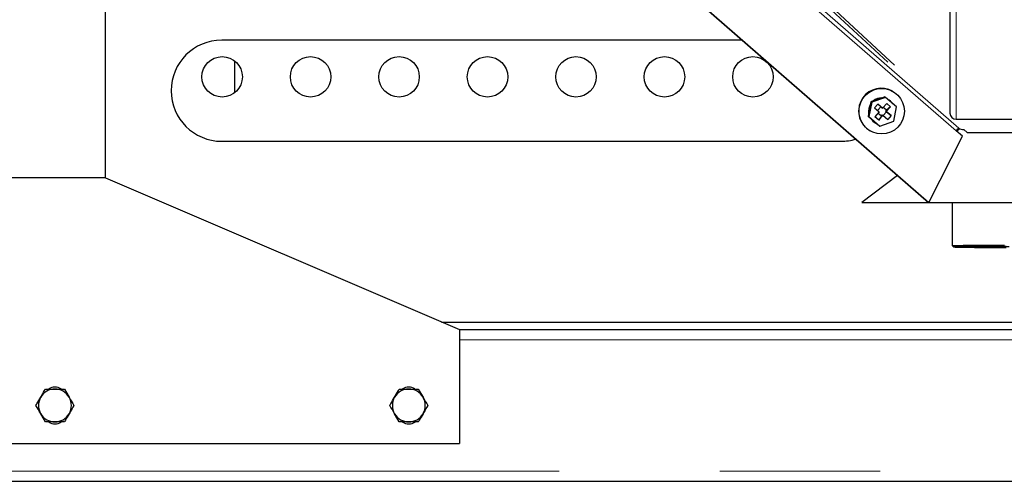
# Model space of a CAD drawing. Header units: millimetres. Extents: x 25 to 243, y 63 to 146.
# Tile 23 of 70: x 102.93 to 110.73, y 65.37 to 69.02. Entities that reach past the tile are written whole.
import ezdxf

# ---------------------------------------------------------------- set-up
doc = ezdxf.new("R2010")
doc.units = ezdxf.units.MM
doc.linetypes.add('PHANTOM', pattern=[12.7, 6.35, -1.27, 1.27, -1.27, 1.27, -1.27])

msp = doc.modelspace()

# ---------------------------------------------------------------- linework, layer by layer
at = {"color": 7, "linetype": 'Continuous', "lineweight": 25}
for p, q in [((103.6133, 67.7653), (103.6133, 73.3351)), ((110.2953, 70.821), (110.2953, 68.2774)), ((108.233, 69.2214), (110.1244, 67.5722)), ((108.2334, 69.2219), (110.127, 67.5708)), ((108.6529, 68.8553), (104.5333, 68.8553)), ((104.6333, 68.6925), (104.6333, 68.4381)), ((109.7789, 68.4061), (109.7546, 68.3977)), ((109.7856, 68.4023), (109.7789, 68.4061)), ((109.8439, 68.4503), (109.8414, 68.4518)), ((109.665, 68.3432), (109.6527, 68.2804)), ((109.6767, 68.3646), (109.6544, 68.2514)), ((109.67, 68.3684), (109.665, 68.3432)), ((109.6942, 68.3768), (109.67, 68.3684)), ((109.6767, 68.3646), (109.67, 68.3684)), ((109.7856, 68.4023), (109.6767, 68.3646)), ((109.7546, 68.3977), (109.6942, 68.3768)), ((109.6974, 68.3201), (109.7236, 68.3503)), ((109.7481, 68.3271), (109.7227, 68.298)), ((109.7614, 68.3173), (109.7236, 68.3503)), ((109.7236, 68.3503), (109.7481, 68.3271)), ((109.7556, 68.3206), (109.7481, 68.3271)), ((109.7945, 68.3553), (109.7614, 68.3173)), ((109.8722, 68.3268), (109.7856, 68.4023)), ((109.7914, 68.2911), (109.8245, 68.3291)), ((109.8245, 68.3291), (109.7921, 68.302)), ((109.7945, 68.3553), (109.8245, 68.3291)), ((109.8068, 68.3851), (109.8028, 68.3873)), ((109.8085, 68.3842), (109.8068, 68.3851)), ((109.85, 68.2135), (109.8722, 68.3268)), ((109.6527, 68.2804), (109.6477, 68.2552)), ((109.6544, 68.2514), (109.6477, 68.2552)), ((109.6477, 68.2552), (109.667, 68.2384)), ((109.6544, 68.2514), (109.7411, 68.1758)), ((109.6974, 68.3201), (109.7352, 68.2871)), ((109.7352, 68.2871), (109.7021, 68.249)), ((109.7322, 68.2229), (109.7021, 68.249)), ((109.7278, 68.2785), (109.7528, 68.2567)), ((109.7322, 68.2229), (109.7652, 68.2609)), ((109.7528, 68.2567), (109.7322, 68.2229)), ((109.7528, 68.2567), (109.7594, 68.2642)), ((109.7556, 68.3206), (109.7614, 68.3173)), ((109.7594, 68.2642), (109.7652, 68.2609)), ((109.7652, 68.2609), (109.803, 68.2279)), ((109.7921, 68.302), (109.7671, 68.3238)), ((109.7677, 68.2587), (109.7931, 68.2879)), ((109.7856, 68.2944), (109.7921, 68.302)), ((109.7931, 68.2879), (109.7856, 68.2944)), ((109.7856, 68.2944), (109.7914, 68.2911)), ((109.8293, 68.2581), (109.7914, 68.2911)), ((109.7931, 68.2879), (109.8293, 68.2581)), ((109.8293, 68.2581), (109.803, 68.2279)), ((109.667, 68.2384), (109.7151, 68.1965)), ((109.6861, 68.2146), (109.7031, 68.2026)), ((109.7031, 68.2026), (109.7047, 68.2016)), ((109.7151, 68.1965), (109.7344, 68.1796)), ((109.7411, 68.1758), (109.7344, 68.1796)), ((109.7411, 68.1758), (109.85, 68.2135)), ((110.3453, 68.2311), (111.1053, 68.2311)), ((109.6344, 68.1594), (109.6635, 68.1388)), ((109.6635, 68.1388), (109.666, 68.1374)), ((110.127, 67.5708), (110.3932, 68.0947)), ((110.3932, 68.0947), (110.3433, 68.1382)), ((110.3679, 68.1575), (110.3476, 68.1345)), ((110.3723, 68.1547), (110.3519, 68.1393)), ((110.3722, 68.1547), (110.3523, 68.1398)), ((110.3535, 68.1406), (110.3687, 68.157)), ((110.3674, 68.1569), (110.368, 68.1564)), ((110.3675, 68.157), (110.3681, 68.1565)), ((110.368, 68.1564), (110.3686, 68.157)), ((110.4049, 68.149), (110.4315, 68.1244)), ((110.4315, 68.1244), (111.0192, 68.1244)), ((104.5333, 68.0553), (109.4333, 68.0553)), ((109.881, 67.7845), (109.5993, 67.5722)), ((109.8809, 67.7845), (109.5993, 67.5723)), ((103.6133, 67.7653), (102.8133, 67.7653)), ((103.6133, 67.7653), (106.4133, 66.5653)), ((109.5993, 67.5723), (109.5993, 67.5722)), ((109.5993, 67.5722), (110.1244, 67.5722)), ((110.1244, 67.5722), (110.127, 67.5708)), ((110.1277, 67.5722), (111.323, 67.5722)), ((110.3133, 67.5722), (110.3133, 67.2296)), ((110.3133, 67.2296), (110.3233, 67.2196)), ((106.2733, 66.6253), (112.8533, 66.6253)), ((106.4133, 66.5653), (115.0133, 66.5653)), ((106.4133, 66.5653), (106.4133, 65.6653)), ((103.1383, 66.0953), (103.2133, 66.0953)), ((103.2884, 66.0953), (103.3259, 66.0303)), ((105.9383, 66.0953), (106.0133, 66.0953)), ((106.0884, 66.0953), (106.1259, 66.0303)), ((103.1383, 65.8353), (103.1007, 65.9003)), ((103.2884, 65.8353), (103.2133, 65.8353)), ((105.9383, 65.8353), (105.9007, 65.9003)), ((106.0884, 65.8353), (106.0133, 65.8353)), ((102.8133, 65.6653), (106.4133, 65.6653)), ((100.8533, 65.3653), (120.5733, 65.3653))]:
    msp.add_line(p, q, dxfattribs=at)
at = {"color": 8, "linetype": 'PHANTOM', "lineweight": 18}
for p, q in [((105.1464, 72.9966), (110.3655, 68.1594)), ((105.199, 72.9739), (110.4049, 68.149)), ((110.3453, 70.7747), (110.3453, 68.2311)), ((107.6826, 70.4582), (110.3433, 68.1382)), ((108.3873, 69.8843), (110.3655, 68.1594)), ((106.4133, 66.4853), (115.0133, 66.4853)), ((100.8533, 65.4453), (120.5733, 65.4453))]:
    msp.add_line(p, q, dxfattribs=at)
at = {"color": 7, "linetype": 'Continuous', "lineweight": 25, "flags": 128}
for points in [[(109.6647, 68.2404), (109.6681, 68.2351), (109.6861, 68.2146)], [(110.3133, 67.2296), (110.3133, 67.2296), (110.3169, 67.2302), (110.3275, 67.2308), (110.3451, 67.2313), (110.3692, 67.2319), (110.3994, 67.2323), (110.4352, 67.2328), (110.476, 67.2332), (110.5211, 67.2335), (110.5696, 67.2337), (110.6206, 67.2339), (110.6733, 67.234), (110.7267, 67.234)], [(110.7399, 67.2239), (110.6867, 67.2239), (110.634, 67.2238), (110.5827, 67.2237), (110.5339, 67.2234), (110.4884, 67.2231), (110.4471, 67.2228), (110.4108, 67.2223), (110.3801, 67.2219), (110.3556, 67.2213), (110.3378, 67.2208), (110.3269, 67.2202), (110.3233, 67.2196)], [(110.3233, 67.2196), (110.3269, 67.2191), (110.3378, 67.2185), (110.3556, 67.218), (110.3801, 67.2174), (110.4108, 67.217), (110.4471, 67.2165), (110.4884, 67.2162), (110.5339, 67.2159), (110.5827, 67.2156), (110.634, 67.2155), (110.6867, 67.2154), (110.7399, 67.2154)], [(110.7384, 67.2157), (110.6882, 67.2157), (110.6385, 67.2158), (110.5902, 67.216), (110.5443, 67.2162), (110.5017, 67.2165), (110.4632, 67.2168), (110.4296, 67.2172), (110.4015, 67.2177), (110.3795, 67.2182), (110.364, 67.2187), (110.3553, 67.2192), (110.3535, 67.2198), (110.3588, 67.2203), (110.3709, 67.2209), (110.3897, 67.2214), (110.4149, 67.2218), (110.4458, 67.2223), (110.4819, 67.2227), (110.5225, 67.223), (110.5669, 67.2232), (110.6141, 67.2234), (110.6632, 67.2235), (110.7133, 67.2236)], [(110.7133, 67.2236), (110.7634, 67.2235)]]:
    msp.add_lwpolyline(points, dxfattribs=at)
at = {"color": 7, "linetype": 'Continuous', "lineweight": 25}
for centre, radius in [((104.5363, 68.5653), 0.16), ((105.2363, 68.5653), 0.16), ((105.9363, 68.5653), 0.16), ((106.6363, 68.5653), 0.16), ((107.3363, 68.5653), 0.16), ((108.0363, 68.5653), 0.16), ((108.7363, 68.5653), 0.16), ((109.7549, 68.2932), 0.1795)]:
    msp.add_circle(centre, radius, dxfattribs=at)
for centre, radius, start, end in [((104.5333, 68.4553), 0.4, 90, 270), ((109.753, 68.2949), 0.1801, 60.62063, 228.78333), ((109.7556, 68.2934), 0.1053, 148.17249, 189.59694), ((109.7573, 68.2925), 0.1053, 151.19626, 186.57327), ((109.7554, 68.2939), 0.1048, 88.9204, 129.27471), ((109.7571, 68.2929), 0.1048, 91.35485, 126.84036), ((109.7571, 68.2937), 0.1041, 34.08552, 63.7412), ((110.3436, 68.2793), 0.0483, 182.23827, 272.07567), ((109.7562, 68.2921), 0.1041, 211.08631, 246.74026), ((110.414, 68.0865), 0.0875, 123.62283, 143.82219), ((110.3965, 68.1972), 0.0489, 230.6773, 279.82204), ((109.4333, 68.4553), 0.4, 270, 287.00824), ((103.2133, 65.9653), 0.13, 90, 150), ((103.2133, 66.0153), 0.095, 59.16618, 121.19963), ((103.2133, 65.9653), 0.13, 30, 90), ((106.0133, 65.9653), 0.13, 90, 150), ((106.0133, 66.0153), 0.095, 59.16618, 121.19963), ((106.0133, 65.9653), 0.13, 30, 90), ((103.2133, 65.9653), 0.13, 150, 210), ((103.2133, 65.9653), 0.13, 330, 30), ((106.0133, 65.9653), 0.13, 150, 210), ((106.0133, 65.9653), 0.13, 330, 30), ((103.2133, 65.9653), 0.13, 210, 270), ((103.2133, 65.9153), 0.095, 239.16618, 301.19963), ((103.2133, 65.9653), 0.13, 270, 330), ((106.0133, 65.9653), 0.13, 210, 270), ((106.0133, 65.9153), 0.095, 239.16618, 301.19963), ((106.0133, 65.9653), 0.13, 270, 330)]:
    msp.add_arc(centre, radius, start, end, dxfattribs=at)
for points, knots in [([(103.1007, 66.0303), (103.1036, 66.0352), (103.1163, 66.0572), (103.1287, 66.0787), (103.1383, 66.0953)], [0, 0, 0, 0, 0.224174, 1, 1, 1, 1]), ([(103.2133, 66.0953), (103.2151, 66.0953), (103.2404, 66.0953), (103.2653, 66.0953), (103.2884, 66.0953)], [0, 0, 0, 0, 0.070216, 1, 1, 1, 1]), ([(105.9007, 66.0303), (105.9036, 66.0352), (105.9163, 66.0572), (105.9287, 66.0787), (105.9383, 66.0953)], [0, 0, 0, 0, 0.22417, 1, 1, 1, 1]), ([(106.0133, 66.0953), (106.0151, 66.0953), (106.0404, 66.0953), (106.0653, 66.0953), (106.0884, 66.0953)], [0, 0, 0, 0, 0.070215, 1, 1, 1, 1]), ([(103.0632, 65.9653), (103.0657, 65.9696), (103.0779, 65.9907), (103.0906, 66.0127), (103.1007, 66.0303)], [0, 0, 0, 0, 0.201211, 1, 1, 1, 1]), ([(103.3259, 66.0303), (103.3268, 66.0288), (103.3395, 66.0068), (103.3519, 65.9853), (103.3634, 65.9653)], [0, 0, 0, 0, 0.070217, 1, 1, 1, 1]), ([(105.8632, 65.9653), (105.8657, 65.9696), (105.8779, 65.9907), (105.8906, 66.0127), (105.9007, 66.0303)], [0, 0, 0, 0, 0.201213, 1, 1, 1, 1]), ([(106.1259, 66.0303), (106.1268, 66.0288), (106.1395, 66.0068), (106.1519, 65.9853), (106.1634, 65.9653)], [0, 0, 0, 0, 0.070215, 1, 1, 1, 1]), ([(103.1007, 65.9003), (103.0998, 65.9018), (103.0872, 65.9238), (103.0748, 65.9453), (103.0632, 65.9653)], [0, 0, 0, 0, 0.07021, 1, 1, 1, 1]), ([(103.3634, 65.9653), (103.3538, 65.9487), (103.3414, 65.9272), (103.3287, 65.9052), (103.3259, 65.9003)], [0, 0, 0, 0, 0.775829, 1, 1, 1, 1]), ([(105.9007, 65.9003), (105.8998, 65.9018), (105.8872, 65.9238), (105.8748, 65.9453), (105.8632, 65.9653)], [0, 0, 0, 0, 0.0702119, 1, 1, 1, 1]), ([(106.1634, 65.9653), (106.1538, 65.9487), (106.1414, 65.9272), (106.1287, 65.9052), (106.1259, 65.9003)], [0, 0, 0, 0, 0.775831, 1, 1, 1, 1]), ([(103.2133, 65.8353), (103.2115, 65.8353), (103.1862, 65.8353), (103.1614, 65.8353), (103.1383, 65.8353)], [0, 0, 0, 0, 0.070215, 1, 1, 1, 1]), ([(103.3259, 65.9003), (103.3158, 65.8827), (103.303, 65.8607), (103.2908, 65.8396), (103.2884, 65.8353)], [0, 0, 0, 0, 0.798792, 1, 1, 1, 1]), ([(106.0133, 65.8353), (106.0115, 65.8353), (105.9862, 65.8353), (105.9614, 65.8353), (105.9383, 65.8353)], [0, 0, 0, 0, 0.070212, 1, 1, 1, 1]), ([(106.1259, 65.9003), (106.1158, 65.8827), (106.103, 65.8607), (106.0908, 65.8396), (106.0884, 65.8353)], [0, 0, 0, 0, 0.79879, 1, 1, 1, 1])]:
    msp.add_open_spline(points, degree=3, knots=knots, dxfattribs=at)

doc.saveas('drawing.dxf')
